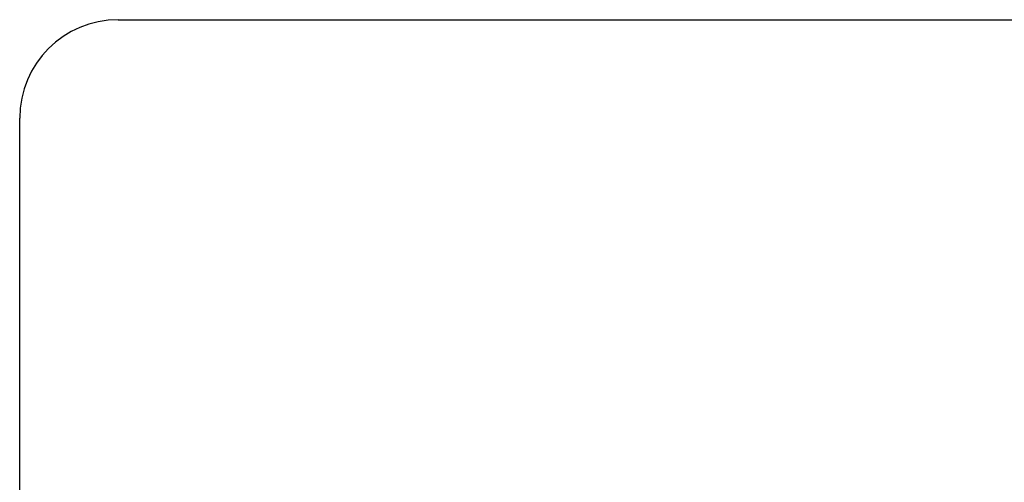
# Model space of a CAD drawing. Extents: x 987 to 2641, y 1244 to 2490.
# Tile 123 of 138: x 2387 to 2451, y 2116 to 2146. Entities that reach past the tile are written whole.
import ezdxf

# ---------------------------------------------------------------- set-up
doc = ezdxf.new("R2010")
doc.units = 0
doc.layers.add('KF_GRAVIS_8_REAR', color=7, linetype='CONTINUOUS')

# ---------------------------------------------------------------- blocks, each defined once
blk = doc.blocks.new('KF_GRAVIS_8_REAR')
at = {"layer": 'KF_GRAVIS_8_REAR'}
for p, q in [((-120.65, 0), (-120.65002, 0)), ((-120.65, 0), (120.65, 0)), ((-127.00002, -6.35), (-127, -6.35)), ((-127.00002, -9), (-127.00002, -6.35)), ((-127, -9), (-127, -6.35)), ((-127.00002, -9), (-127.00002, -9)), ((-127, -9), (-127.00002, -9)), ((-127.00002, -434), (-127.00002, -9)), ((-127, -218.50181), (-127, -9))]:
    blk.add_line(p, q, dxfattribs=at)
blk.add_arc((-120.65002, -6.35), 6.35, 90, 180, dxfattribs=at)

msp = doc.modelspace()

# ---------------------------------------------------------------- block references
at = {"layer": 'KF_GRAVIS_8_REAR'}
msp.add_blockref('KF_GRAVIS_8_REAR', (2514.017, 2145.913), dxfattribs=at)

doc.saveas('drawing.dxf')
